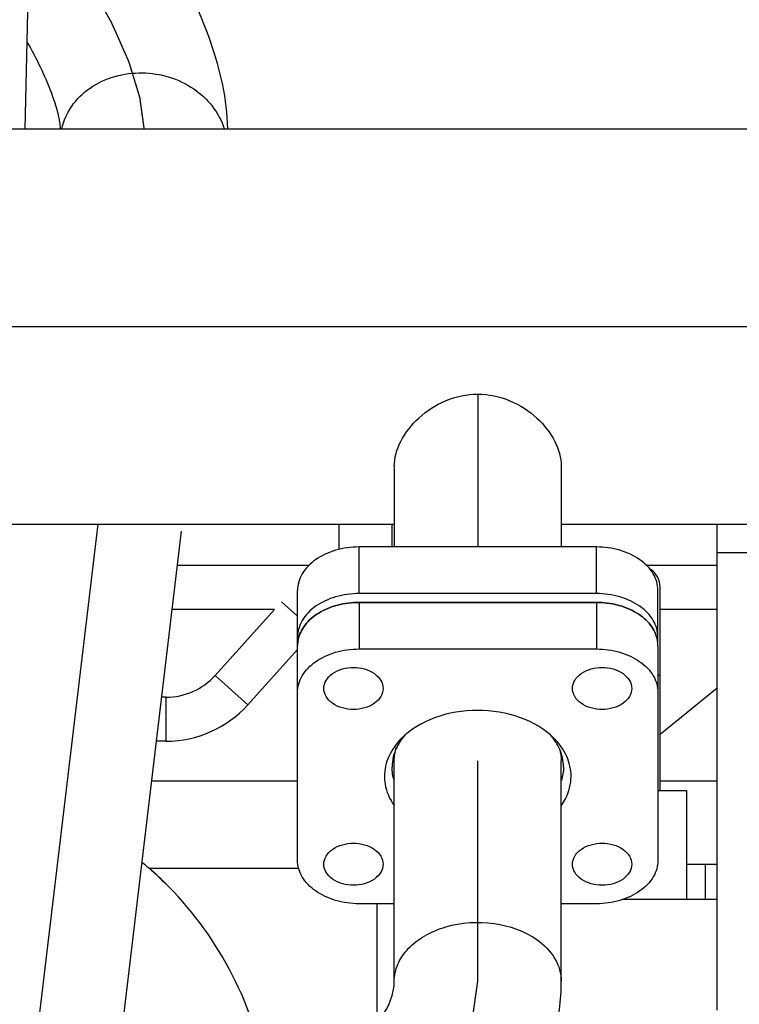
# Model space of a CAD drawing. Header units: millimetres. Extents: x 0 to 1189, y 0 to 841.
# Tile 21 of 169: x 495.57 to 502.12, y 277.24 to 286.21. Entities that reach past the tile are written whole.
import ezdxf

# ---------------------------------------------------------------- set-up
doc = ezdxf.new("R2010")
doc.units = ezdxf.units.MM
doc.header["$LTSCALE"] = 65.395
doc.linetypes.add('CENTER', pattern=[0.6, 0.375, -0.075, 0.075, -0.075])
doc.linetypes.add('PHANTOM', pattern=[0.8, 0.45, -0.05, 0.1, -0.05, 0.1, -0.05])
for name, color, linetype in [('1907_060000_TLKGS_KGS_V_ABL1190', 7, 'CONTINUOUS'), ('1907_061000_TLKGS_KGS_V_ABL1191', 7, 'CONTINUOUS'), ('1907_153200_68_ABL1284', 7, 'CONTINUOUS'), ('1907_153200_68_T1_PBL1363', 7, 'CONTINUOUS'), ('1907_153200_68_T7_PBL1505', 7, 'CONTINUOUS'), ('1907_153200_76_ABL1267', 7, 'CONTINUOUS'), ('1907_153200_76_T2_PBL1338', 7, 'CONTINUOUS'), ('1907_153200_77_ABL1299', 7, 'CONTINUOUS'), ('1907_153200_77_T2_PBL1498', 7, 'CONTINUOUS'), ('1907_842000_17_SIMPLE1_H_ABL1279', 7, 'CONTINUOUS'), ('1907_842000_17_SIMPLE1_H_ABL1281', 7, 'CONTINUOUS'), ('1907_842000_17_SIMPLE1_T1_H_PBL1280', 7, 'CONTINUOUS'), ('1907_842000_17_SIMPLE1_T1_H_PBL1282', 7, 'CONTINUOUS'), ('1997_000000_TLKGS_MARKETING_ABL1174', 7, 'CONTINUOUS'), ('9M32C_GENSET_AUSBAUMASSE_ABL1144', 7, 'CONTINUOUS'), ('9M32C_GENSET_KPL_VERROHRUNG_ABL1133', 7, 'CONTINUOUS'), ('links_23_VBL1126', 7, 'CONTINUOUS'), ('N4011-C1-82X39_PBL1347', 7, 'CONTINUOUS'), ('N4011-C1-82X39_PBL1362', 7, 'CONTINUOUS'), ('N4251-B82X38_PBL1361', 7, 'CONTINUOUS')]:
    doc.layers.add(name, color=color, linetype=linetype)

# ---------------------------------------------------------------- blocks, each defined once
blk = doc.blocks.new('1907_153200_76_T2_PBL1338', base_point=(495.0397, 277.0604))
at = {"layer": '1907_153200_76_T2_PBL1338', "color": 7, "linetype": 'Continuous'}
for p, q in [((498.9797, 277.4534), (498.9797, 279.4616)), ((500.4997, 277.4534), (500.4997, 279.4616)), ((490.3397, 276.5164), (490.7187, 276.5164)), ((491.8765, 276.5164), (497.3397, 276.5164)), ((489.5797, 274.5364), (489.5797, 275.7564)), ((491.0997, 274.5364), (491.0997, 275.7564)), ((491.8765, 274.9964), (497.3397, 274.9964))]:
    blk.add_line(p, q, dxfattribs=at)
at = {"layer": '1907_153200_76_T2_PBL1338', "color": 2, "linetype": 'CENTER'}
for p, q in [((499.7397, 277.4534), (499.7397, 279.4616)), ((490.3397, 275.7564), (491.0809, 275.7564)), ((490.3397, 274.5365), (490.3397, 275.7564)), ((491.8765, 275.7564), (497.3397, 275.7564))]:
    blk.add_line(p, q, dxfattribs=at)
at = {"layer": '1907_153200_76_T2_PBL1338', "color": 9, "linetype": 'Continuous'}
for p, q in [((492.7397, 276.5164), (492.7397, 274.9964)), ((497.3397, 276.5164), (497.3397, 274.9964))]:
    blk.add_line(p, q, dxfattribs=at)
at = {"layer": '1907_153200_76_T2_PBL1338', "color": 7, "linetype": 'Continuous'}
blk.add_arc((490.3397, 275.7564), 0.76, 0, 180, dxfattribs=at)
for points in [[(498.9797, 279.4616), (498.9797, 279.5031), (498.9867, 279.545), (498.9998, 279.5844)], [(500.4838, 279.5707), (500.4942, 279.5354), (500.4997, 279.4983), (500.4997, 279.4616)]]:
    blk.add_open_spline(points, degree=3, dxfattribs=at)
at = {"layer": '1907_153200_76_T2_PBL1338', "color": 9, "linetype": 'Continuous'}
for points, knots in [([(498.9797, 277.4534), (498.9797, 277.5065), (499.004, 277.6179), (499.1052, 277.7632), (499.2586, 277.8793), (499.519, 277.9867), (499.8827, 278.0108), (500.1638, 277.9135), (500.2771, 277.8334)], [0, 0, 0, 0, 0.100576, 0.2088, 0.328668, 0.459768, 0.73751, 1, 1, 1, 1]), ([(500.2771, 277.8334), (500.3424, 277.7872), (500.4536, 277.6775), (500.4997, 277.5246), (500.4997, 277.4534)], [0, 0, 0, 0, 0.528924, 1, 1, 1, 1])]:
    blk.add_open_spline(points, degree=3, knots=knots, dxfattribs=at)
at = {"layer": '1907_153200_76_T2_PBL1338', "color": 7, "linetype": 'Continuous'}
for points, knots in [([(497.3397, 276.5164), (497.5728, 276.5164), (497.9158, 276.5603), (498.3301, 276.7127), (498.7079, 276.9202), (498.9797, 277.2183), (498.9797, 277.4534)], [0, 0, 0, 0, 0.346586, 0.506644, 0.650424, 1, 1, 1, 1]), ([(497.3397, 274.9964), (497.7361, 274.9964), (498.5153, 275.1071), (499.5513, 275.6003), (500.1876, 276.2858), (500.4539, 276.9375), (500.4997, 277.2825), (500.4997, 277.4534)], [0, 0, 0, 0, 0.269367, 0.526032, 0.766671, 0.88384, 1, 1, 1, 1])]:
    blk.add_open_spline(points, degree=3, knots=knots, dxfattribs=at)
at = {"layer": '1907_153200_76_T2_PBL1338', "color": 2, "linetype": 'CENTER'}
blk.add_open_spline([(497.3397, 275.7564), (497.3785, 275.759), (497.4368, 275.7631), (497.5145, 275.7685), (497.5727, 275.7725), (497.6213, 275.7759), (497.6602, 275.7786), (497.6893, 275.7806), (497.7184, 275.7826), (497.7427, 275.7843), (497.7621, 275.7856), (497.7743, 275.7865), (497.784, 275.7872), (497.7913, 275.7877), (497.7973, 275.7881), (497.8016, 275.7884), (497.804, 275.7886), (497.8058, 275.7886), (497.8076, 275.7891), (497.8099, 275.7895), (497.814, 275.7904), (497.8198, 275.7917), (497.8268, 275.7932), (497.8362, 275.7952), (497.8479, 275.7977), (497.8665, 275.8016), (497.8899, 275.8066), (497.9179, 275.8126), (497.946, 275.8186), (497.9833, 275.8266), (498.03, 275.8365), (498.0767, 275.8465), (498.1141, 275.8545), (498.1421, 275.8605), (498.1702, 275.8665), (498.1935, 275.8714), (498.2122, 275.8754), (498.2239, 275.8779), (498.2332, 275.8799), (498.2402, 275.8814), (498.2461, 275.8827), (498.2502, 275.8835), (498.2525, 275.884), (498.2543, 275.8843), (498.2558, 275.885), (498.258, 275.8858), (498.2618, 275.8872), (498.2672, 275.8893), (498.2736, 275.8917), (498.2822, 275.8949), (498.293, 275.899), (498.3102, 275.9055), (498.3318, 275.9136), (498.3576, 275.9233), (498.3835, 275.933), (498.4179, 275.946), (498.461, 275.9622), (498.5041, 275.9783), (498.5386, 275.9913), (498.5644, 276.001), (498.5903, 276.0107), (498.6118, 276.0188), (498.629, 276.0253), (498.6398, 276.0294), (498.6484, 276.0326), (498.6549, 276.035), (498.6603, 276.0371), (498.664, 276.0385), (498.6662, 276.0393), (498.6679, 276.0398), (498.6692, 276.0407), (498.6712, 276.0418), (498.6745, 276.0438), (498.6793, 276.0466), (498.6851, 276.0499), (498.6928, 276.0544), (498.7024, 276.0599), (498.7178, 276.0688), (498.737, 276.0799), (498.76, 276.0933), (498.7831, 276.1066), (498.8138, 276.1244), (498.8523, 276.1467), (498.8907, 276.1689), (498.9214, 276.1867), (498.9445, 276.2), (498.9675, 276.2134), (498.9868, 276.2245), (499.0021, 276.2334), (499.0117, 276.239), (499.0194, 276.2434), (499.0252, 276.2467), (499.03, 276.2495), (499.0334, 276.2515), (499.0353, 276.2526), (499.0368, 276.2534), (499.0379, 276.2544), (499.0394, 276.2557), (499.0421, 276.2581), (499.046, 276.2614), (499.0507, 276.2654), (499.0569, 276.2707), (499.0646, 276.2774), (499.077, 276.2881), (499.0925, 276.3014), (499.111, 276.3174), (499.1296, 276.3334), (499.1544, 276.3547), (499.1854, 276.3814), (499.2163, 276.408), (499.2411, 276.4294), (499.2597, 276.4454), (499.2783, 276.4614), (499.2938, 276.4747), (499.3062, 276.4854), (499.3139, 276.492), (499.3201, 276.4974), (499.3247, 276.5013), (499.3286, 276.5047), (499.3313, 276.507), (499.3328, 276.5084), (499.3341, 276.5093), (499.3349, 276.5105), (499.3361, 276.512), (499.3381, 276.5147), (499.3409, 276.5185), (499.3444, 276.523), (499.349, 276.5291), (499.3548, 276.5367), (499.364, 276.5489), (499.3755, 276.5641), (499.3894, 276.5823), (499.4032, 276.6006), (499.4216, 276.6249), (499.4447, 276.6553), (499.4678, 276.6857), (499.4862, 276.71), (499.5, 276.7283), (499.5139, 276.7465), (499.5254, 276.7617), (499.5346, 276.7739), (499.5404, 276.7815), (499.545, 276.7876), (499.5485, 276.7921), (499.5513, 276.7959), (499.5534, 276.7986), (499.5545, 276.8001), (499.5555, 276.8012), (499.5559, 276.8025), (499.5566, 276.8041), (499.5579, 276.807), (499.5597, 276.8111), (499.5618, 276.8161), (499.5646, 276.8227), (499.5682, 276.8309), (499.5739, 276.8441), (499.581, 276.8606), (499.5896, 276.8804), (499.5982, 276.9002), (499.6096, 276.9266), (499.6238, 276.9596), (499.6381, 276.9926), (499.6495, 277.019), (499.6581, 277.0388), (499.6666, 277.0586), (499.6738, 277.0751), (499.6795, 277.0883), (499.683, 277.0965), (499.6859, 277.1031), (499.688, 277.1081), (499.6898, 277.1122), (499.6911, 277.1151), (499.6918, 277.1167), (499.6924, 277.118), (499.6925, 277.1193), (499.6928, 277.121), (499.6932, 277.1241), (499.6938, 277.1285), (499.6945, 277.1337), (499.6955, 277.1407), (499.6968, 277.1494), (499.6987, 277.1634), (499.7012, 277.1809), (499.7042, 277.2018), (499.7071, 277.2228), (499.7111, 277.2508), (499.716, 277.2857), (499.7219, 277.3276), (499.7298, 277.3835), (499.7357, 277.4255), (499.7397, 277.4534)], degree=3, knots=[0, 0, 0, 0, 0.03125, 0.046875, 0.0625, 0.078125, 0.085938, 0.09375, 0.101562, 0.109375, 0.113281, 0.117188, 0.119141, 0.121094, 0.123047, 0.124023, 0.124512, 0.125, 0.125488, 0.125977, 0.126953, 0.128906, 0.130859, 0.132812, 0.136719, 0.140625, 0.148438, 0.15625, 0.164062, 0.171875, 0.1875, 0.203125, 0.210938, 0.21875, 0.226562, 0.234375, 0.238281, 0.242188, 0.244141, 0.246094, 0.248047, 0.249023, 0.249512, 0.25, 0.250488, 0.250977, 0.251953, 0.253906, 0.255859, 0.257812, 0.261719, 0.265625, 0.273438, 0.28125, 0.289062, 0.296875, 0.3125, 0.328125, 0.335938, 0.34375, 0.351562, 0.359375, 0.363281, 0.367188, 0.369141, 0.371094, 0.373047, 0.374023, 0.374512, 0.375, 0.375488, 0.375977, 0.376953, 0.378906, 0.380859, 0.382812, 0.386719, 0.390625, 0.398438, 0.40625, 0.414062, 0.421875, 0.4375, 0.453125, 0.460938, 0.46875, 0.476562, 0.484375, 0.488281, 0.492188, 0.494141, 0.496094, 0.498047, 0.499023, 0.499512, 0.5, 0.500488, 0.500977, 0.501953, 0.503906, 0.505859, 0.507812, 0.511719, 0.515625, 0.523438, 0.53125, 0.539062, 0.546875, 0.5625, 0.578125, 0.585938, 0.59375, 0.601562, 0.609375, 0.613281, 0.617188, 0.619141, 0.621094, 0.623047, 0.624023, 0.624512, 0.625, 0.625488, 0.625977, 0.626953, 0.628906, 0.630859, 0.632812, 0.636719, 0.640625, 0.648438, 0.65625, 0.664062, 0.671875, 0.6875, 0.703125, 0.710938, 0.71875, 0.726562, 0.734375, 0.738281, 0.742188, 0.744141, 0.746094, 0.748047, 0.749023, 0.749512, 0.75, 0.750488, 0.750977, 0.751953, 0.753906, 0.755859, 0.757812, 0.761719, 0.765625, 0.773438, 0.78125, 0.789062, 0.796875, 0.8125, 0.828125, 0.835938, 0.84375, 0.851562, 0.859375, 0.863281, 0.867188, 0.869141, 0.871094, 0.873047, 0.874023, 0.874512, 0.875, 0.875488, 0.875977, 0.876953, 0.878906, 0.880859, 0.882812, 0.886719, 0.890625, 0.898438, 0.90625, 0.914062, 0.921875, 0.9375, 0.953125, 0.96875, 1, 1, 1, 1], dxfattribs=at)
blk = doc.blocks.new('N4011-C1-82X39_PBL1347', base_point=(499.7397, 279.5323))
at = {"layer": 'N4011-C1-82X39_PBL1347', "color": 7, "linetype": 'Continuous'}
for p, q in [((498.6597, 280.9041), (500.8197, 280.9041)), ((498.0997, 278.5565), (498.0997, 280.5081)), ((501.3797, 280.5081), (501.3797, 278.5565)), ((498.6597, 280.4798), (500.8197, 280.4798)), ((499.0433, 279.664), (499.0462, 279.6669)), ((499.049, 279.6613), (499.0485, 279.6606)), ((498.9975, 279.5746), (498.9981, 279.5734)), ((498.9797, 278.1605), (498.6597, 278.1605)), ((500.8197, 278.1605), (500.4997, 278.1605))]:
    blk.add_line(p, q, dxfattribs=at)
at = {"layer": 'N4011-C1-82X39_PBL1347', "color": 9, "linetype": 'Continuous'}
for p, q in [((498.6597, 280.9041), (498.6597, 280.4798)), ((500.8197, 280.9041), (500.8197, 280.4798))]:
    blk.add_line(p, q, dxfattribs=at)
at = {"layer": 'N4011-C1-82X39_PBL1347', "color": 7, "linetype": 'Continuous'}
for centre, radius, start, end in [((498.3831, 280.5079), 0.2834, 168.72446, 179.95919), ((501.0963, 280.5079), 0.2834, 0.04081, 11.27554), ((499.4851, 279.3372), 0.5433, 138.85125, 143.12317), ((499.9942, 279.3372), 0.5433, 36.87683, 41.14875), ((499.4697, 279.3491), 0.5239, 143.14809, 143.41575), ((500.0096, 279.3491), 0.5239, 36.58425, 36.85191)]:
    blk.add_arc(centre, radius, start, end, dxfattribs=at)
for points, knots in [([(498.1051, 280.5633), (498.1147, 280.6116), (498.163, 280.7094), (498.2934, 280.8184), (498.4653, 280.8883), (498.5938, 280.9041), (498.6597, 280.9041)], [0, 0, 0, 0, 0.211737, 0.450114, 0.716531, 1, 1, 1, 1]), ([(500.8197, 280.9041), (500.8856, 280.9041), (501.014, 280.8883), (501.186, 280.8184), (501.3163, 280.7094), (501.3646, 280.6116), (501.3742, 280.5633)], [0, 0, 0, 0, 0.283469, 0.549886, 0.788263, 1, 1, 1, 1]), ([(498.0997, 280.0838), (498.0997, 280.1363), (498.1337, 280.249), (498.2642, 280.3781), (498.4475, 280.461), (498.5875, 280.4798), (498.6597, 280.4798)], [0, 0, 0, 0, 0.209467, 0.444656, 0.71203, 1, 1, 1, 1]), ([(500.8197, 280.4798), (500.8918, 280.4798), (501.0318, 280.461), (501.2151, 280.3781), (501.3456, 280.249), (501.3797, 280.1363), (501.3797, 280.0838)], [0, 0, 0, 0, 0.28797, 0.555344, 0.790533, 1, 1, 1, 1]), ([(498.3383, 280.1202), (498.3383, 280.1455), (498.3548, 280.1998), (498.4422, 280.2865), (498.542, 280.3111), (498.6083, 280.3111)], [0, 0, 0, 0, 0.210794, 0.447473, 1, 1, 1, 1]), ([(498.6083, 280.3111), (498.6746, 280.3111), (498.7743, 280.2865), (498.8618, 280.1998), (498.8783, 280.1455), (498.8783, 280.1202)], [0, 0, 0, 0, 0.552527, 0.789206, 1, 1, 1, 1]), ([(500.601, 280.1202), (500.601, 280.1455), (500.6175, 280.1998), (500.705, 280.2865), (500.8047, 280.3111), (500.871, 280.3111)], [0, 0, 0, 0, 0.210794, 0.447473, 1, 1, 1, 1]), ([(500.871, 280.3111), (500.9373, 280.3111), (501.0371, 280.2865), (501.1246, 280.1998), (501.141, 280.1455), (501.141, 280.1202)], [0, 0, 0, 0, 0.552527, 0.789206, 1, 1, 1, 1]), ([(498.6083, 279.9293), (498.542, 279.9293), (498.4422, 279.9539), (498.3548, 280.0405), (498.3383, 280.0949), (498.3383, 280.1202)], [0, 0, 0, 0, 0.552527, 0.789206, 1, 1, 1, 1]), ([(498.8783, 280.1202), (498.8783, 280.0949), (498.8618, 280.0405), (498.7743, 279.9539), (498.6746, 279.9293), (498.6083, 279.9293)], [0, 0, 0, 0, 0.210794, 0.447473, 1, 1, 1, 1]), ([(500.871, 279.9293), (500.8047, 279.9293), (500.705, 279.9539), (500.6175, 280.0405), (500.601, 280.0949), (500.601, 280.1202)], [0, 0, 0, 0, 0.552527, 0.789206, 1, 1, 1, 1]), ([(501.141, 280.1202), (501.141, 280.0949), (501.1246, 280.0405), (501.0371, 279.9539), (500.9373, 279.9293), (500.871, 279.9293)], [0, 0, 0, 0, 0.210794, 0.447473, 1, 1, 1, 1]), ([(500.4331, 279.6669), (500.3489, 279.751), (500.1227, 279.881), (499.7372, 279.942), (499.3521, 279.8795), (499.1268, 279.7485), (499.0433, 279.664)], [0, 0, 0, 0, 0.23675, 0.500314, 0.763693, 1, 1, 1, 1]), ([(499.0462, 279.6669), (498.9987, 279.6194), (498.9202, 279.5127), (498.8904, 279.3822), (498.8904, 279.3202)], [0, 0, 0, 0, 0.519708, 1, 1, 1, 1]), ([(500.5889, 279.3202), (500.5889, 279.3822), (500.5591, 279.5127), (500.4806, 279.6194), (500.4331, 279.6669)], [0, 0, 0, 0, 0.480292, 1, 1, 1, 1]), ([(498.8904, 279.3202), (498.8904, 279.2971), (498.898, 279.2025), (498.9378, 279.1118), (498.9789, 279.0533)], [0, 0, 0, 0, 0.243924, 1, 1, 1, 1]), ([(500.5005, 279.0533), (500.5147, 279.0735), (500.5639, 279.1543), (500.5889, 279.2504), (500.5889, 279.3202)], [0, 0, 0, 0, 0.261686, 1, 1, 1, 1]), ([(498.3383, 278.5202), (498.3383, 278.5455), (498.3548, 278.5998), (498.4422, 278.6865), (498.542, 278.7111), (498.6083, 278.7111)], [0, 0, 0, 0, 0.210794, 0.447473, 1, 1, 1, 1]), ([(498.6083, 278.7111), (498.6746, 278.7111), (498.7743, 278.6865), (498.8618, 278.5998), (498.8783, 278.5455), (498.8783, 278.5202)], [0, 0, 0, 0, 0.552527, 0.789206, 1, 1, 1, 1]), ([(500.601, 278.5202), (500.601, 278.5455), (500.6175, 278.5998), (500.705, 278.6865), (500.8047, 278.7111), (500.871, 278.7111)], [0, 0, 0, 0, 0.210794, 0.447473, 1, 1, 1, 1]), ([(500.871, 278.7111), (500.9373, 278.7111), (501.0371, 278.6865), (501.1246, 278.5998), (501.141, 278.5455), (501.141, 278.5202)], [0, 0, 0, 0, 0.552527, 0.789206, 1, 1, 1, 1]), ([(498.6597, 278.1605), (498.5875, 278.1605), (498.4475, 278.1794), (498.2642, 278.2623), (498.1337, 278.3913), (498.0997, 278.504), (498.0997, 278.5565)], [0, 0, 0, 0, 0.28797, 0.555344, 0.790533, 1, 1, 1, 1]), ([(498.6083, 278.3293), (498.542, 278.3293), (498.4422, 278.3539), (498.3548, 278.4405), (498.3383, 278.4949), (498.3383, 278.5202)], [0, 0, 0, 0, 0.552527, 0.789206, 1, 1, 1, 1]), ([(498.8783, 278.5202), (498.8783, 278.4949), (498.8618, 278.4405), (498.7743, 278.3539), (498.6746, 278.3293), (498.6083, 278.3293)], [0, 0, 0, 0, 0.210794, 0.447473, 1, 1, 1, 1]), ([(500.871, 278.3293), (500.8047, 278.3293), (500.705, 278.3539), (500.6175, 278.4405), (500.601, 278.4949), (500.601, 278.5202)], [0, 0, 0, 0, 0.552527, 0.789206, 1, 1, 1, 1]), ([(501.3797, 278.5565), (501.3797, 278.504), (501.3456, 278.3913), (501.2151, 278.2623), (501.0318, 278.1794), (500.8918, 278.1605), (500.8197, 278.1605)], [0, 0, 0, 0, 0.209467, 0.444656, 0.71203, 1, 1, 1, 1]), ([(501.141, 278.5202), (501.141, 278.4949), (501.1246, 278.4405), (501.0371, 278.3539), (500.9373, 278.3293), (500.871, 278.3293)], [0, 0, 0, 0, 0.210794, 0.447473, 1, 1, 1, 1])]:
    blk.add_open_spline(points, degree=3, knots=knots, dxfattribs=at)
for points in [[(499.0485, 279.6606), (499.0307, 279.6366), (499.015, 279.611), (499.0019, 279.5841)], [(500.4836, 279.5707), (500.4694, 279.6027), (500.4512, 279.6332), (500.4303, 279.6613)], [(499.0019, 279.5841), (498.9751, 279.5289), (498.9597, 279.4664), (498.9597, 279.405)], [(500.5197, 279.405), (500.5197, 279.4615), (500.5066, 279.5191), (500.4836, 279.5707)], [(498.9789, 279.2833), (498.9664, 279.3224), (498.9597, 279.3639), (498.9597, 279.405)], [(500.5197, 279.405), (500.5197, 279.3639), (500.5129, 279.3224), (500.5004, 279.2833)]]:
    blk.add_open_spline(points, degree=3, dxfattribs=at)
blk = doc.blocks.new('1907_153200_76_ABL1267', base_point=(494.3597, 266.6302))
at = {"layer": '1907_153200_76_T2_PBL1338'}
blk.add_blockref('1907_153200_76_T2_PBL1338', (495.0397, 277.0604), dxfattribs=at)
at = {"layer": 'N4011-C1-82X39_PBL1347'}
blk.add_blockref('N4011-C1-82X39_PBL1347', (499.7397, 279.5323), dxfattribs=at)
blk = doc.blocks.new('N4011-C1-82X39_PBL1362', base_point=(499.7397, 280.9864))
at = {"layer": 'N4011-C1-82X39_PBL1362', "color": 7, "linetype": 'Continuous'}
for p, q in [((500.8197, 281.4082), (498.6597, 281.4082)), ((498.0997, 280.5652), (498.0997, 281.0122)), ((500.8197, 280.9839), (498.6597, 280.9839)), ((501.3797, 280.5647), (501.3797, 281.0122))]:
    blk.add_line(p, q, dxfattribs=at)
at = {"layer": 'N4011-C1-82X39_PBL1362', "color": 9, "linetype": 'Continuous'}
for p, q in [((498.6597, 280.9839), (498.6597, 281.4082)), ((500.8197, 280.9839), (500.8197, 281.4082))]:
    blk.add_line(p, q, dxfattribs=at)
at = {"layer": 'N4011-C1-82X39_PBL1362', "color": 7, "linetype": 'Continuous'}
for points, knots in [([(498.6597, 281.4082), (498.5876, 281.4082), (498.4476, 281.3893), (498.2643, 281.3064), (498.1338, 281.1774), (498.0997, 281.0647), (498.0997, 281.0122)], [0, 0, 0, 0, 0.28797, 0.555344, 0.790533, 1, 1, 1, 1]), ([(501.3797, 281.0122), (501.3797, 281.0647), (501.3456, 281.1774), (501.2151, 281.3064), (501.0318, 281.3893), (500.8918, 281.4082), (500.8197, 281.4082)], [0, 0, 0, 0, 0.209467, 0.444656, 0.71203, 1, 1, 1, 1]), ([(498.6597, 280.9839), (498.5876, 280.9839), (498.4476, 280.965), (498.2643, 280.8822), (498.1338, 280.7531), (498.0997, 280.6404), (498.0997, 280.5879)], [0, 0, 0, 0, 0.28797, 0.555344, 0.790533, 1, 1, 1, 1]), ([(501.3797, 280.5879), (501.3797, 280.6404), (501.3456, 280.7531), (501.2151, 280.8822), (501.0318, 280.965), (500.8918, 280.9839), (500.8197, 280.9839)], [0, 0, 0, 0, 0.209467, 0.444656, 0.71203, 1, 1, 1, 1])]:
    blk.add_open_spline(points, degree=3, knots=knots, dxfattribs=at)
blk = doc.blocks.new('1907_153200_68_T1_PBL1363', base_point=(499.0197, 283.4164))
at = {"layer": '1907_153200_68_T1_PBL1363', "color": 7, "linetype": 'Continuous'}
for p, q in [((495.0997, 285.2164), (502.9397, 285.2164)), ((502.9397, 285.2164), (502.9397, 281.6164)), ((498.9797, 282.1436), (498.9797, 282.1438)), ((500.4997, 282.1438), (500.4997, 282.1436)), ((495.0997, 281.6164), (498.9797, 281.6164)), ((500.4997, 281.6164), (502.9397, 281.6164))]:
    blk.add_line(p, q, dxfattribs=at)
at = {"layer": '1907_153200_68_T1_PBL1363', "color": 2, "linetype": 'CENTER'}
blk.add_line((495.0997, 283.4164), (502.9397, 283.4164), dxfattribs=at)
at = {"layer": '1907_153200_68_T1_PBL1363', "color": 7, "linetype": 'Continuous'}
for points, knots in [([(498.9797, 282.1438), (498.9797, 282.221), (499.0307, 282.3877), (499.1976, 282.5977), (499.4416, 282.7581), (499.6401, 282.8), (499.7397, 282.8)], [0, 0, 0, 0, 0.212358, 0.459432, 0.726146, 1, 1, 1, 1]), ([(499.7397, 282.8), (499.8393, 282.8), (500.0379, 282.7581), (500.2818, 282.5977), (500.4487, 282.3877), (500.4997, 282.221), (500.4997, 282.1438)], [0, 0, 0, 0, 0.273854, 0.540567, 0.787641, 1, 1, 1, 1])]:
    blk.add_open_spline(points, degree=3, knots=knots, dxfattribs=at)
blk = doc.blocks.new('1907_153200_68_T7_PBL1505', base_point=(499.7397, 282.1041))
at = {"layer": '1907_153200_68_T7_PBL1505', "color": 2, "linetype": 'CENTER'}
blk.add_line((499.7397, 282.8), (499.7397, 281.4082), dxfattribs=at)
at = {"layer": '1907_153200_68_T7_PBL1505', "color": 7, "linetype": 'Continuous'}
for p, q in [((498.9797, 282.1436), (498.9797, 281.4082)), ((500.4997, 282.1436), (500.4997, 281.4082))]:
    blk.add_line(p, q, dxfattribs=at)
blk = doc.blocks.new('1907_153200_68_ABL1284', base_point=(505.4697, 278.8546))
at = {"layer": '1907_153200_68_T1_PBL1363'}
blk.add_blockref('1907_153200_68_T1_PBL1363', (499.0197, 283.4164), dxfattribs=at)
at = {"layer": '1907_153200_68_T7_PBL1505'}
blk.add_blockref('1907_153200_68_T7_PBL1505', (499.7397, 282.1041), dxfattribs=at)
at = {"layer": 'N4011-C1-82X39_PBL1362'}
blk.add_blockref('N4011-C1-82X39_PBL1362', (499.7397, 280.9864), dxfattribs=at)
blk = doc.blocks.new('1907_153200_77_T2_PBL1498', base_point=(496.0021, 278.1105))
at = {"layer": '1907_153200_77_T2_PBL1498', "color": 2, "linetype": 'CENTER'}
blk.add_line((495.6771, 276.5164), (496.2863, 281.6164), dxfattribs=at)
at = {"layer": '1907_153200_77_T2_PBL1498', "color": 7, "linetype": 'Continuous'}
blk.add_line((496.4425, 276.5164), (497.0442, 281.5535), dxfattribs=at)
for points, knots in [([(497.4646, 285.2163), (497.4592, 285.483), (497.3284, 286.0496), (496.9293, 286.8625), (496.3681, 287.6568), (495.9085, 288.1421), (495.6601, 288.3647)], [0, 0, 0, 0, 0.215926, 0.461426, 0.73013, 1, 1, 1, 1]), ([(495.9433, 285.2155), (495.9337, 285.3256), (495.85, 285.6004), (495.7258, 285.8552), (495.6403, 286.0054)], [0, 0, 0, 0, 0.389886, 1, 1, 1, 1])]:
    blk.add_open_spline(points, degree=3, knots=knots, dxfattribs=at)
at = {"layer": '1907_153200_77_T2_PBL1498', "color": 2, "linetype": 'CENTER'}
blk.add_open_spline([(496.7044, 285.2162), (496.7019, 285.2339), (496.6971, 285.2692), (496.691, 285.3133), (496.6862, 285.3487), (496.6825, 285.3751), (496.6789, 285.4016), (496.6753, 285.4281), (496.6722, 285.4502), (496.6701, 285.4657), (496.6689, 285.4745), (496.668, 285.4811), (496.6671, 285.4877), (496.6664, 285.4927), (496.6659, 285.496), (496.6657, 285.4974), (496.6656, 285.4985), (496.6653, 285.4997), (496.6646, 285.502), (496.6636, 285.5052), (496.662, 285.5103), (496.6601, 285.5167), (496.657, 285.5269), (496.6531, 285.5397), (496.6484, 285.555), (496.6421, 285.5755), (496.6343, 285.601), (496.6249, 285.6317), (496.6125, 285.6726), (496.6, 285.7135), (496.589, 285.7493), (496.5828, 285.7698), (496.5781, 285.7851), (496.5742, 285.7979), (496.5711, 285.8081), (496.5691, 285.8145), (496.5676, 285.8196), (496.5665, 285.8229), (496.5658, 285.8254), (496.565, 285.8274), (496.5641, 285.8295), (496.5622, 285.8337), (496.5595, 285.8399), (496.5558, 285.8482), (496.5521, 285.8566), (496.5472, 285.8677), (496.5386, 285.8871), (496.5263, 285.9148), (496.5115, 285.9481), (496.4968, 285.9814), (496.4821, 286.0147), (496.4673, 286.048), (496.4526, 286.0813), (496.4403, 286.1091), (496.4304, 286.1313), (496.4243, 286.1451), (496.4194, 286.1562), (496.4157, 286.1645), (496.4126, 286.1715), (496.4105, 286.1763), (496.4092, 286.1791), (496.4084, 286.1812), (496.4071, 286.1834), (496.4055, 286.1863), (496.4026, 286.1913), (496.3985, 286.1985), (496.3936, 286.2072), (496.3871, 286.2188), (496.379, 286.2332), (496.3659, 286.2564), (496.3496, 286.2853), (496.33, 286.3199), (496.3105, 286.3546), (496.2909, 286.3893), (496.2713, 286.424), (496.2517, 286.4587), (496.2354, 286.4876), (496.2224, 286.5107), (496.2142, 286.5252), (496.2077, 286.5367), (496.2036, 286.544), (496.2008, 286.549), (496.1991, 286.5519), (496.197, 286.5548), (496.1946, 286.5584), (496.1887, 286.5671), (496.1798, 286.5802), (496.1679, 286.5976), (496.1561, 286.615), (496.1403, 286.6382), (496.1127, 286.6788), (496.0732, 286.7368), (496.0337, 286.7948), (496.0061, 286.8354), (495.9903, 286.8586), (495.9784, 286.876), (495.9666, 286.8934), (495.9577, 286.9065), (495.9518, 286.9152), (495.9493, 286.9188), (495.9474, 286.9217), (495.9452, 286.9245), (495.9412, 286.9294), (495.9357, 286.9364), (495.9267, 286.9476), (495.9155, 286.9616), (495.8975, 286.9841), (495.8751, 287.0121), (495.8482, 287.0457), (495.8123, 287.0905), (495.7495, 287.169), (495.6956, 287.2363), (495.6597, 287.2811)], degree=3, knots=[0, 0, 0, 0, 0.03125, 0.0625, 0.078125, 0.09375, 0.109375, 0.125, 0.140625, 0.148438, 0.152344, 0.15625, 0.160156, 0.164062, 0.165039, 0.166016, 0.166504, 0.166992, 0.167969, 0.169922, 0.171875, 0.175781, 0.179688, 0.1875, 0.195312, 0.203125, 0.21875, 0.234375, 0.25, 0.28125, 0.296875, 0.304688, 0.3125, 0.320312, 0.324219, 0.328125, 0.330078, 0.332031, 0.333008, 0.333984, 0.334961, 0.335938, 0.339844, 0.34375, 0.347656, 0.351562, 0.359375, 0.375, 0.390625, 0.40625, 0.421875, 0.4375, 0.453125, 0.46875, 0.476562, 0.484375, 0.488281, 0.492188, 0.496094, 0.498047, 0.499023, 0.5, 0.500977, 0.501953, 0.503906, 0.507812, 0.511719, 0.515625, 0.523438, 0.53125, 0.546875, 0.5625, 0.578125, 0.59375, 0.609375, 0.625, 0.640625, 0.648438, 0.65625, 0.660156, 0.664062, 0.666016, 0.666992, 0.667969, 0.669922, 0.671875, 0.679688, 0.6875, 0.695312, 0.703125, 0.71875, 0.75, 0.78125, 0.796875, 0.804688, 0.8125, 0.820312, 0.828125, 0.830078, 0.832031, 0.833008, 0.833984, 0.835938, 0.839844, 0.84375, 0.851562, 0.859375, 0.875, 0.890625, 0.90625, 0.9375, 1, 1, 1, 1], dxfattribs=at)
at = {"layer": '1907_153200_77_T2_PBL1498', "color": 9, "linetype": 'Continuous'}
for points, knots in [([(495.9539, 285.2164), (495.9703, 285.2894), (496.035, 285.4329), (496.2663, 285.6586), (496.5213, 285.7274), (496.6863, 285.7247)], [0, 0, 0, 0, 0.235329, 0.480677, 1, 1, 1, 1]), ([(496.6863, 285.7247), (496.8501, 285.722), (497.1719, 285.629), (497.3869, 285.3616), (497.4315, 285.2167)], [0, 0, 0, 0, 0.519333, 1, 1, 1, 1])]:
    blk.add_open_spline(points, degree=3, knots=knots, dxfattribs=at)
blk = doc.blocks.new('1907_153200_77_ABL1299', base_point=(495.3997, 275.8115))
at = {"layer": '1907_153200_77_T2_PBL1498'}
blk.add_blockref('1907_153200_77_T2_PBL1498', (496.0021, 278.1105), dxfattribs=at)
blk = doc.blocks.new('N4251-B82X38_PBL1361', base_point=(499.7397, 280.706))
at = {"layer": 'N4251-B82X38_PBL1361', "color": 7, "linetype": 'Continuous'}
for p, q in [((500.8197, 280.9041), (498.6597, 280.9041)), ((498.0997, 280.5081), (498.0997, 280.5647)), ((501.3797, 280.5081), (501.3797, 280.5647))]:
    blk.add_line(p, q, dxfattribs=at)
for centre, start, end in [((498.3831, 280.5079), 168.72446, 179.95919), ((501.0963, 280.5079), 0.04081, 11.27554)]:
    blk.add_arc(centre, 0.2834, start, end, dxfattribs=at)
for points, knots in [([(498.6597, 280.9041), (498.5938, 280.9041), (498.4653, 280.8883), (498.2934, 280.8184), (498.163, 280.7094), (498.1147, 280.6116), (498.1051, 280.5633)], [0, 0, 0, 0, 0.283469, 0.549886, 0.788263, 1, 1, 1, 1]), ([(501.3742, 280.5633), (501.3646, 280.6116), (501.3163, 280.7094), (501.186, 280.8184), (501.014, 280.8883), (500.8856, 280.9041), (500.8197, 280.9041)], [0, 0, 0, 0, 0.211737, 0.450114, 0.716531, 1, 1, 1, 1])]:
    blk.add_open_spline(points, degree=3, knots=knots, dxfattribs=at)
blk = doc.blocks.new('9M32C_GENSET_KPL_VERROHRUNG_ABL1133', base_point=(486.6874, 287.9364))
at = {"layer": '1907_153200_68_ABL1284'}
blk.add_blockref('1907_153200_68_ABL1284', (505.4697, 278.8546), dxfattribs=at)
at = {"layer": '1907_153200_76_ABL1267'}
blk.add_blockref('1907_153200_76_ABL1267', (494.3597, 266.6302), dxfattribs=at)
at = {"layer": '1907_153200_77_ABL1299'}
blk.add_blockref('1907_153200_77_ABL1299', (495.3997, 275.8115), dxfattribs=at)
at = {"layer": 'N4251-B82X38_PBL1361'}
blk.add_blockref('N4251-B82X38_PBL1361', (499.7397, 280.706), dxfattribs=at)
blk = doc.blocks.new('1907_842000_17_SIMPLE1_T1_H_PBL1282', base_point=(504.9597, 276.8184))
at = {"layer": '1907_842000_17_SIMPLE1_T1_H_PBL1282', "color": 8, "linetype": 'PHANTOM'}
for p, q in [((495.6211, 285.2164), (495.6594, 286.9108)), ((498.9597, 281.4082), (498.9597, 281.6164)), ((501.9197, 281.2404), (501.2765, 281.2404)), ((497.8906, 280.8404), (497.3494, 280.239)), ((501.9197, 280.8404), (501.3997, 280.8404)), ((498.0997, 280.4747), (497.6467, 279.9714)), ((496.9034, 280.0404), (496.8635, 280.0404)), ((496.9034, 279.6404), (496.8157, 279.6404)), ((496.7727, 279.2804), (498.0997, 279.2804)), ((501.3997, 279.2804), (501.9197, 279.2804))]:
    blk.add_line(p, q, dxfattribs=at)
at = {"layer": '1907_842000_17_SIMPLE1_T1_H_PBL1282', "color": 9, "linetype": 'PHANTOM'}
for p, q in [((498.0997, 280.777), (497.9527, 280.9093)), ((497.6467, 279.9714), (497.3494, 280.239)), ((496.9034, 279.6404), (496.9034, 280.0404))]:
    blk.add_line(p, q, dxfattribs=at)
at = {"layer": '1907_842000_17_SIMPLE1_T1_H_PBL1282', "color": 8, "linetype": 'PHANTOM'}
for radius in [0.6, 1]:
    blk.add_arc((496.9034, 280.6404), radius, 270, 318.01279, dxfattribs=at)
blk = doc.blocks.new('1907_842000_17_SIMPLE1_H_ABL1281', base_point=(514.7397, 276.0404))
at = {"layer": '1907_842000_17_SIMPLE1_T1_H_PBL1282'}
blk.add_blockref('1907_842000_17_SIMPLE1_T1_H_PBL1282', (504.9597, 276.8184), dxfattribs=at)
blk = doc.blocks.new('9M32C_GENSET_AUSBAUMASSE_ABL1144', base_point=(396.6193, 342.2384))
at = {"layer": '1907_842000_17_SIMPLE1_H_ABL1281'}
blk.add_blockref('1907_842000_17_SIMPLE1_H_ABL1281', (514.7397, 276.0404), dxfattribs=at)
blk = doc.blocks.new('1907_842000_17_SIMPLE1_T1_H_PBL1280', base_point=(494.2597, 277.0474))
at = {"layer": '1907_842000_17_SIMPLE1_T1_H_PBL1280', "color": 7, "linetype": 'Continuous'}
for p, q in [((498.4797, 281.3871), (498.4797, 281.6164)), ((501.9197, 277.1924), (501.9197, 281.6164)), ((498.2029, 281.2404), (497.0068, 281.2404)), ((501.3997, 279.1904), (501.3997, 281.0404)), ((497.8906, 280.8404), (496.959, 280.8404)), ((501.3997, 279.7027), (501.9197, 280.1268)), ((501.3797, 279.1904), (501.6384, 279.1904)), ((501.6384, 279.1904), (501.6384, 278.2004)), ((501.6384, 278.5204), (501.9197, 278.5204)), ((501.8118, 278.2004), (501.8118, 278.5204)), ((498.8197, 278.1605), (498.8197, 277.0748)), ((501.9197, 278.2004), (501.0634, 278.2004))]:
    blk.add_line(p, q, dxfattribs=at)
at = {"layer": '1907_842000_17_SIMPLE1_T1_H_PBL1280', "color": 9, "linetype": 'Continuous'}
for p, q in [((501.9197, 281.3584), (502.3197, 281.3584)), ((501.3797, 280.2404), (501.3997, 280.2404)), ((498.1107, 278.4804), (496.7514, 278.4804))]:
    blk.add_line(p, q, dxfattribs=at)
at = {"layer": '1907_842000_17_SIMPLE1_T1_H_PBL1280', "color": 7, "linetype": 'Continuous'}
for centre, radius, start, end in [((501.1997, 281.0404), 0.2, 0, 58.32446), ((494.6151, 276.0349), 3.2471, 49.68133, 50.40145), ((494.6165, 276.0365), 3.2449, 49.10381, 49.6814), ((494.6168, 276.0369), 3.2445, 49.1034, 49.68024), ((494.6193, 276.0398), 3.2406, 48.86019, 49.10376), ((494.6206, 276.0412), 3.2388, 44.61945, 49.10435), ((494.6209, 276.0416), 3.2383, 44.61917, 48.86111), ((494.6195, 276.0403), 3.2402, 9.24036, 44.61672)]:
    blk.add_arc(centre, radius, start, end, dxfattribs=at)
blk = doc.blocks.new('1907_842000_17_SIMPLE1_H_ABL1279', base_point=(503.8597, 279.8604))
at = {"layer": '1907_842000_17_SIMPLE1_T1_H_PBL1280'}
blk.add_blockref('1907_842000_17_SIMPLE1_T1_H_PBL1280', (494.2597, 277.0474), dxfattribs=at)
blk = doc.blocks.new('1907_061000_TLKGS_KGS_V_ABL1191', base_point=(487.1597, 304.4564))
at = {"layer": '1907_842000_17_SIMPLE1_H_ABL1279'}
blk.add_blockref('1907_842000_17_SIMPLE1_H_ABL1279', (503.8597, 279.8604), dxfattribs=at)
blk = doc.blocks.new('1907_060000_TLKGS_KGS_V_ABL1190', base_point=(510.4797, 323.7179))
at = {"layer": '1907_061000_TLKGS_KGS_V_ABL1191'}
blk.add_blockref('1907_061000_TLKGS_KGS_V_ABL1191', (487.1597, 304.4564), dxfattribs=at)
blk = doc.blocks.new('1997_000000_TLKGS_MARKETING_ABL1174', base_point=(404.5397, 321.8779))
at = {"layer": '1907_060000_TLKGS_KGS_V_ABL1190'}
blk.add_blockref('1907_060000_TLKGS_KGS_V_ABL1190', (510.4797, 323.7179), dxfattribs=at)
blk = doc.blocks.new('LINKS_23_VBL1126', base_point=(326.5293, 308.7364))
at = {"layer": '1997_000000_TLKGS_MARKETING_ABL1174'}
blk.add_blockref('1997_000000_TLKGS_MARKETING_ABL1174', (404.5397, 321.8779), dxfattribs=at)
at = {"layer": '9M32C_GENSET_AUSBAUMASSE_ABL1144'}
blk.add_blockref('9M32C_GENSET_AUSBAUMASSE_ABL1144', (396.6193, 342.2384), dxfattribs=at)
at = {"layer": '9M32C_GENSET_KPL_VERROHRUNG_ABL1133'}
blk.add_blockref('9M32C_GENSET_KPL_VERROHRUNG_ABL1133', (486.6874, 287.9364), dxfattribs=at)

msp = doc.modelspace()

# ---------------------------------------------------------------- block references
at = {"layer": 'links_23_VBL1126'}
msp.add_blockref('LINKS_23_VBL1126', (326.52925, 308.73636), dxfattribs=at)

doc.saveas('drawing.dxf')
